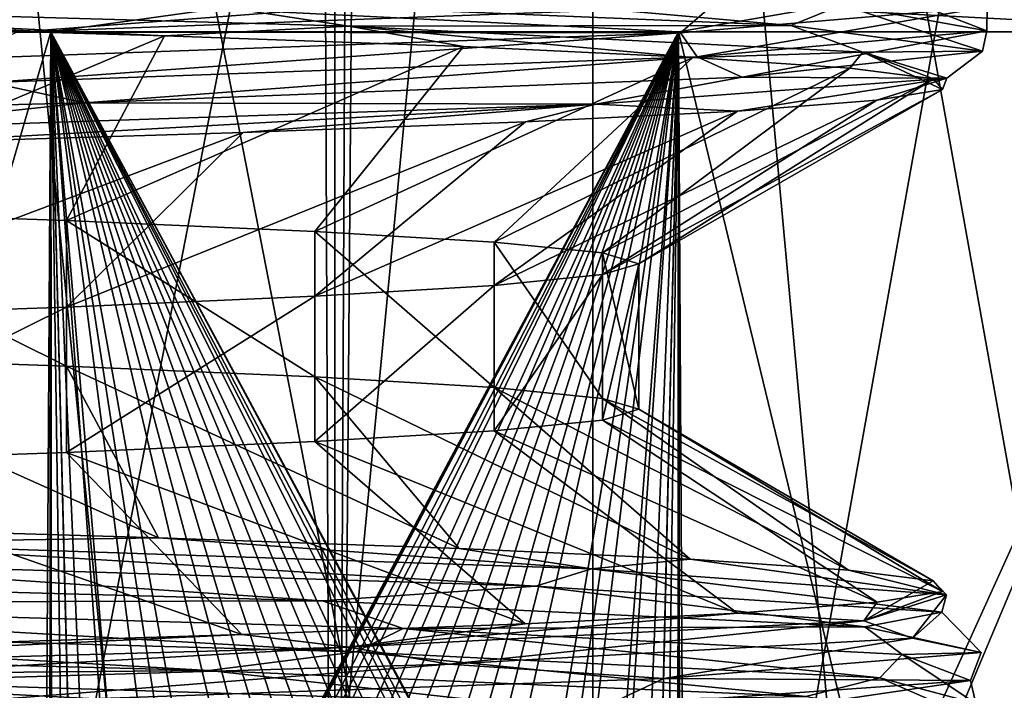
# Model space of a CAD drawing. Header units: metres. Extents: x -24 to 24, y -69 to 184.
# Tile 141 of 256: x 14.41 to 16.62, y -64.99 to -63.49. Entities that reach past the tile are written whole.
import ezdxf

# ---------------------------------------------------------------- set-up
doc = ezdxf.new("R2010")
doc.units = ezdxf.units.M
for name, color, linetype in [('149', 7, 'CONTINUOUS'), ('150', 7, 'CONTINUOUS'), ('151', 7, 'CONTINUOUS'), ('367', 7, 'CONTINUOUS'), ('369', 7, 'CONTINUOUS'), ('3980', 7, 'CONTINUOUS'), ('3983', 7, 'CONTINUOUS'), ('3990', 7, 'CONTINUOUS'), ('562', 2, 'CONTINUOUS'), ('570', 2, 'CONTINUOUS'), ('6', 7, 'CONTINUOUS'), ('74', 7, 'CONTINUOUS'), ('75', 7, 'CONTINUOUS')]:
    doc.layers.add(name, color=color, linetype=linetype)

msp = doc.modelspace()

# ---------------------------------------------------------------- linework, layer by layer
at = {"layer": '149'}
for points in [[(16.140086, -63.503629, -3.75092), (14.97832, -63.399739, -7.138025), (14.7708, -63.445853, -7.509677)], [(16.254801, -63.457681, -3.329103), (14.97832, -63.399739, -7.138025), (16.140086, -63.503629, -3.75092)], [(16.578477, -63.515622, 0.674961), (16.291933, -63.404104, -3.183223), (16.254801, -63.457681, -3.329103)], [(16.579265, -63.462102, 0.829441), (16.291933, -63.404104, -3.183223), (16.578477, -63.515622, 0.674961)], [(13.945812, -63.478359, 8.9494), (15.693653, -63.420159, 5.318523), (14.407909, -63.518305, 8.229012)], [(14.407909, -63.518305, 8.229012), (15.693653, -63.420159, 5.318523), (15.962512, -63.460406, 4.52799)], [(15.150714, -63.504969, -6.625065), (14.7708, -63.445853, -7.509677), (13.105628, -63.446818, -10.083558)], [(14.738914, -63.526867, -7.398243), (13.105628, -63.446818, -10.083558), (13.920774, -63.502834, -8.842038)], [(15.150714, -63.504969, -6.625065), (13.105628, -63.446818, -10.083558), (14.738914, -63.526867, -7.398243)], [(16.140086, -63.503629, -3.75092), (14.7708, -63.445853, -7.509677), (15.150714, -63.504969, -6.625065)], [(14.407909, -63.518305, 8.229012), (15.962512, -63.460406, 4.52799), (15.892873, -63.520101, 4.793391)], [(15.892873, -63.520101, 4.793391), (15.962512, -63.460406, 4.52799), (16.579265, -63.462102, 0.829441)], [(15.892873, -63.520101, 4.793391), (16.579265, -63.462102, 0.829441), (15.930376, -63.573563, 4.63946)], [(15.930376, -63.573563, 4.63946), (16.579265, -63.462102, 0.829441), (16.578477, -63.515622, 0.674961)], [(16.56866, -63.561405, 0.226457), (16.254801, -63.457681, -3.329103), (16.140086, -63.503629, -3.75092)], [(16.578477, -63.515622, 0.674961), (16.254801, -63.457681, -3.329103), (16.56866, -63.561405, 0.226457)], [(14.273069, -63.578099, 8.475818), (14.407909, -63.518305, 8.229012), (15.892873, -63.520101, 4.793391)], [(14.273069, -63.578099, 8.475818), (15.892873, -63.520101, 4.793391), (14.348487, -63.631505, 8.33201)], [(14.348487, -63.631505, 8.33201), (15.892873, -63.520101, 4.793391), (15.930376, -63.573563, 4.63946)], [(15.407811, -63.5509, -5.879535), (15.150714, -63.504969, -6.625065), (14.738914, -63.526867, -7.398243)], [(16.301307, -63.56312, -2.77543), (16.140086, -63.503629, -3.75092), (15.150714, -63.504969, -6.625065)], [(15.920693, -63.574933, -4.301292), (15.150714, -63.504969, -6.625065), (15.407811, -63.5509, -5.879535)], [(16.301307, -63.56312, -2.77543), (15.150714, -63.504969, -6.625065), (15.920693, -63.574933, -4.301292)], [(15.930376, -63.573563, 4.63946), (16.578477, -63.515622, 0.674961), (16.031543, -63.619181, 4.190635)], [(16.031543, -63.619181, 4.190635), (16.578477, -63.515622, 0.674961), (16.56866, -63.561405, 0.226457)], [(16.56866, -63.561405, 0.226457), (16.140086, -63.503629, -3.75092), (16.301307, -63.56312, -2.77543)], [(16.272365, -63.598966, -2.679496), (16.301307, -63.56312, -2.77543), (15.920693, -63.574933, -4.301292)], [(16.031543, -63.619181, 4.190635), (16.56866, -63.561405, 0.226457), (16.489476, -63.621271, 1.238065)], [(16.459268, -63.622999, -1.030568), (16.301307, -63.56312, -2.77543), (16.272365, -63.598966, -2.679496)], [(16.489476, -63.621271, 1.238065), (16.56866, -63.561405, 0.226457), (16.301307, -63.56312, -2.77543)], [(16.479508, -63.647032, 0.628796), (16.301307, -63.56312, -2.77543), (16.459268, -63.622999, -1.030568)], [(16.489476, -63.621271, 1.238065), (16.301307, -63.56312, -2.77543), (16.479508, -63.647032, 0.628796)], [(14.348487, -63.631505, 8.33201), (15.930376, -63.573563, 4.63946), (14.560039, -63.676957, 7.910565)], [(14.560039, -63.676957, 7.910565), (15.930376, -63.573563, 4.63946), (16.031543, -63.619181, 4.190635)], [(14.560039, -63.676957, 7.910565), (16.031543, -63.619181, 4.190635), (15.704112, -63.679422, 5.178465)], [(15.704112, -63.679422, 5.178465), (16.031543, -63.619181, 4.190635), (16.489476, -63.621271, 1.238065)], [(15.704112, -63.679422, 5.178465), (16.489476, -63.621271, 1.238065), (16.020871, -63.695098, 3.911684)], [(16.020871, -63.695098, 3.911684), (16.489476, -63.621271, 1.238065), (16.332881, -63.671065, 2.281793)], [(16.332881, -63.671065, 2.281793), (16.489476, -63.621271, 1.238065), (16.479508, -63.647032, 0.628796)], [(12.239916, -63.734733, 11.169433), (14.348487, -63.631505, 8.33201), (14.560039, -63.676957, 7.910565)], [(12.239916, -63.734733, 11.169433), (14.560039, -63.676957, 7.910565), (13.991582, -63.737573, 8.81313)], [(13.991582, -63.737573, 8.81313), (14.560039, -63.676957, 7.910565), (15.704112, -63.679422, 5.178465)], [(13.991582, -63.737573, 8.81313), (15.704112, -63.679422, 5.178465), (14.132302, -63.767197, 8.49986)], [(14.132302, -63.767197, 8.49986), (15.704112, -63.679422, 5.178465), (14.914982, -63.743164, 7.036539)], [(14.914982, -63.743164, 7.036539), (15.704112, -63.679422, 5.178465), (15.546637, -63.719131, 5.501967)], [(15.546637, -63.719131, 5.501967), (15.704112, -63.679422, 5.178465), (16.020871, -63.695098, 3.911684)], [(13.901859, -64.626469, -8.871747), (13.968827, -64.66205, -8.849599), (14.725039, -64.650565, -7.42582)], [(15.569687, -64.758762, -5.671178), (13.968827, -64.66205, -8.849599), (13.740388, -64.700562, -9.261704)], [(13.968827, -64.66205, -8.849599), (15.694284, -64.720359, -5.208932), (14.725039, -64.650565, -7.42582)], [(15.694284, -64.720359, -5.208932), (13.968827, -64.66205, -8.849599), (15.569687, -64.758762, -5.671178)], [(14.725039, -64.650565, -7.42582), (15.694284, -64.720359, -5.208932), (15.398335, -64.674661, -5.904307)], [(15.398335, -64.674661, -5.904307), (15.694284, -64.720359, -5.208932), (15.914895, -64.698757, -4.322695)], [(15.091482, -64.792098, -6.895771), (13.740388, -64.700562, -9.261704), (12.993728, -64.734198, -10.31831)], [(15.569687, -64.758762, -5.671178), (13.740388, -64.700562, -9.261704), (15.091482, -64.792098, -6.895771)], [(15.694284, -64.720359, -5.208932), (16.488125, -64.778669, -1.259063), (15.914895, -64.698757, -4.322695)], [(15.914895, -64.698757, -4.322695), (16.488125, -64.778669, -1.259063), (16.26946, -64.722853, -2.697083)], [(16.478212, -64.816962, -1.745266), (15.694284, -64.720359, -5.208932), (15.569687, -64.758762, -5.671178)], [(16.488125, -64.778669, -1.259063), (15.694284, -64.720359, -5.208932), (16.478212, -64.816962, -1.745266)], [(16.26946, -64.722853, -2.697083), (16.488125, -64.778669, -1.259063), (16.45842, -64.746949, -1.044018)], [(15.091482, -64.792098, -6.895771), (12.993728, -64.734198, -10.31831), (13.259903, -64.796063, -9.98674)], [(16.45842, -64.746949, -1.044018), (16.303229, -64.836978, 2.765545), (16.479854, -64.771045, 0.619674)], [(16.488125, -64.778669, -1.259063), (16.303229, -64.836978, 2.765545), (16.45842, -64.746949, -1.044018)], [(16.305889, -64.849998, -3.069603), (15.569687, -64.758762, -5.671178), (15.091482, -64.792098, -6.895771)], [(16.478212, -64.816962, -1.745266), (15.569687, -64.758762, -5.671178), (16.305889, -64.849998, -3.069603)], [(16.479854, -64.771045, 0.619674), (16.303229, -64.836978, 2.765545), (16.333541, -64.795141, 2.277059)], [(15.166419, -64.906215, -6.729131), (13.259903, -64.796063, -9.98674), (13.104713, -64.848274, -10.176834)], [(15.272926, -64.854061, -6.503671), (15.091482, -64.792098, -6.895771), (13.259903, -64.796063, -9.98674)], [(15.272926, -64.854061, -6.503671), (13.259903, -64.796063, -9.98674), (15.166419, -64.906215, -6.729131)], [(16.305889, -64.849998, -3.069603), (15.091482, -64.792098, -6.895771), (15.272926, -64.854061, -6.503671)], [(16.333541, -64.795141, 2.277059), (16.303229, -64.836978, 2.765545), (16.020973, -64.819237, 3.911265)], [(16.303229, -64.836978, 2.765545), (16.488125, -64.778669, -1.259063), (16.412234, -64.875162, 2.28386)], [(16.412234, -64.875162, 2.28386), (16.488125, -64.778669, -1.259063), (16.478212, -64.816962, -1.745266)], [(16.020973, -64.819237, 3.911265), (15.150571, -64.895288, 6.625989), (15.54533, -64.843333, 5.50566)], [(16.303229, -64.836978, 2.765545), (15.150571, -64.895288, 6.625989), (16.020973, -64.819237, 3.911265)], [(16.565867, -64.907897, 0.936237), (16.478212, -64.816962, -1.745266), (16.305889, -64.849998, -3.069603)], [(16.412234, -64.875162, 2.28386), (16.478212, -64.816962, -1.745266), (16.565867, -64.907897, 0.936237)], [(15.150571, -64.895288, 6.625989), (16.303229, -64.836978, 2.765545), (15.375654, -64.933362, 6.177921)], [(15.375654, -64.933362, 6.177921), (16.303229, -64.836978, 2.765545), (16.412234, -64.875162, 2.28386)], [(14.838609, -64.948029, -7.374786), (13.104713, -64.848274, -10.176834), (12.63877, -64.890253, -10.716029)], [(15.166419, -64.906215, -6.729131), (13.104713, -64.848274, -10.176834), (14.838609, -64.948029, -7.374786)], [(15.54533, -64.843333, 5.50566), (15.150571, -64.895288, 6.625989), (14.911454, -64.867429, 7.044013)], [(16.339118, -64.964157, -2.886987), (15.272926, -64.854061, -6.503671), (15.166419, -64.906215, -6.729131)], [(16.388948, -64.91206, -2.638632), (16.305889, -64.849998, -3.069603), (15.272926, -64.854061, -6.503671)], [(16.388948, -64.91206, -2.638632), (15.272926, -64.854061, -6.503671), (16.339118, -64.964157, -2.886987)], [(16.565867, -64.907897, 0.936237), (16.305889, -64.849998, -3.069603), (16.388948, -64.91206, -2.638632)], [(14.911454, -64.867429, 7.044013), (13.098572, -64.953597, 10.093114), (14.125796, -64.891525, 8.510667)], [(15.150571, -64.895288, 6.625989), (13.098572, -64.953597, 10.093114), (14.911454, -64.867429, 7.044013)], [(15.375654, -64.933362, 6.177921), (16.412234, -64.875162, 2.28386), (15.856198, -64.965797, 4.887277)], [(15.856198, -64.965797, 4.887277), (16.412234, -64.875162, 2.28386), (16.565867, -64.907897, 0.936237)], [(14.838609, -64.948029, -7.374786), (12.63877, -64.890253, -10.716029), (13.59285, -64.958745, -9.416478)], [(13.098572, -64.953597, 10.093114), (15.150571, -64.895288, 6.625989), (13.429774, -64.991562, 9.706626)], [(13.429774, -64.991562, 9.706626), (15.150571, -64.895288, 6.625989), (15.375654, -64.933362, 6.177921)], [(16.173591, -65.005805, -3.603709), (15.166419, -64.906215, -6.729131), (14.838609, -64.948029, -7.374786)], [(16.339118, -64.964157, -2.886987), (15.166419, -64.906215, -6.729131), (16.173591, -65.005805, -3.603709)], [(15.856198, -64.965797, 4.887277), (16.565867, -64.907897, 0.936237), (16.542424, -64.970058, 1.381378)], [(16.542424, -64.970058, 1.381378), (16.565867, -64.907897, 0.936237), (16.388948, -64.91206, -2.638632)], [(16.55407, -65.022098, 1.124383), (16.388948, -64.91206, -2.638632), (16.339118, -64.964157, -2.886987)], [(16.542424, -64.970058, 1.381378), (16.388948, -64.91206, -2.638632), (16.55407, -65.022098, 1.124383)], [(13.429774, -64.991562, 9.706626), (15.375654, -64.933362, 6.177921), (14.218421, -65.023697, 8.552251)], [(15.462667, -65.016896, -5.860168), (14.838609, -64.948029, -7.374786), (13.59285, -64.958745, -9.416478)], [(14.218421, -65.023697, 8.552251), (15.375654, -64.933362, 6.177921), (15.856198, -64.965797, 4.887277)], [(16.173591, -65.005805, -3.603709), (14.838609, -64.948029, -7.374786), (15.462667, -65.016896, -5.860168)], [(14.417782, -65.016915, -8.006069), (13.59285, -64.958745, -9.416478), (13.540182, -64.992882, -9.414513)], [(15.149391, -65.040948, -6.516557), (13.59285, -64.958745, -9.416478), (14.417782, -65.016915, -8.006069)], [(15.462667, -65.016896, -5.860168), (13.59285, -64.958745, -9.416478), (15.149391, -65.040948, -6.516557)], [(14.218421, -65.023697, 8.552251), (15.856198, -64.965797, 4.887277), (15.72434, -65.028056, 5.320258)], [(15.72434, -65.028056, 5.320258), (15.856198, -64.965797, 4.887277), (16.542424, -64.970058, 1.381378)], [(15.72434, -65.028056, 5.320258), (16.542424, -64.970058, 1.381378), (15.798675, -65.080039, 5.069845)], [(15.798675, -65.080039, 5.069845), (16.542424, -64.970058, 1.381378), (16.55407, -65.022098, 1.124383)], [(16.565909, -65.063581, 0.377407), (16.339118, -64.964157, -2.886987), (16.173591, -65.005805, -3.603709)], [(16.55407, -65.022098, 1.124383), (16.339118, -64.964157, -2.886987), (16.565909, -65.063581, 0.377407)]]:
    msp.add_3dface(points, dxfattribs=at)
at = {"layer": '150'}
for points in [[(14.738914, -63.526867, -7.398243), (13.920774, -63.502834, -8.842038), (13.814772, -63.9162, -7.667599)], [(14.519572, -63.940393, -6.230732), (14.738914, -63.526867, -7.398243), (13.814772, -63.9162, -7.667599)], [(15.407811, -63.5509, -5.879535), (14.738914, -63.526867, -7.398243), (14.519572, -63.940393, -6.230732)], [(15.075353, -63.964582, -4.730087), (15.407811, -63.5509, -5.879535), (14.519572, -63.940393, -6.230732)], [(15.920693, -63.574933, -4.301292), (15.407811, -63.5509, -5.879535), (15.075353, -63.964582, -4.730087)], [(15.476634, -63.988783, -3.180219), (15.920693, -63.574933, -4.301292), (15.075353, -63.964582, -4.730087)], [(16.272365, -63.598966, -2.679496), (15.920693, -63.574933, -4.301292), (15.476634, -63.988783, -3.180219)], [(15.718921, -64.01297, -1.598601), (16.272365, -63.598966, -2.679496), (15.476634, -63.988783, -3.180219)], [(16.459268, -63.622999, -1.030568), (16.272365, -63.598966, -2.679496), (15.718921, -64.01297, -1.598601)], [(15.8, -64.037165), (16.459268, -63.622999, -1.030568), (15.718921, -64.01297, -1.598601)], [(15.8, -64.037165), (16.479508, -63.647032, 0.628796), (16.459268, -63.622999, -1.030568)], [(15.718919, -64.061361, 1.598617), (16.332881, -63.671065, 2.281793), (16.479508, -63.647032, 0.628796)], [(15.8, -64.037165), (15.718919, -64.061361, 1.598617), (16.479508, -63.647032, 0.628796)], [(15.476628, -64.085548, 3.180252), (16.020871, -63.695098, 3.911684), (16.332881, -63.671065, 2.281793)], [(15.718919, -64.061361, 1.598617), (15.476628, -64.085548, 3.180252), (16.332881, -63.671065, 2.281793)], [(15.075318, -64.10975, 4.730199), (15.546637, -63.719131, 5.501967), (16.020871, -63.695098, 3.911684)], [(15.476628, -64.085548, 3.180252), (15.075318, -64.10975, 4.730199), (16.020871, -63.695098, 3.911684)], [(14.519538, -64.133939, 6.230812), (14.914982, -63.743164, 7.036539), (15.546637, -63.719131, 5.501967)], [(15.075318, -64.10975, 4.730199), (14.519538, -64.133939, 6.230812), (15.546637, -63.719131, 5.501967)], [(13.8147, -64.158132, 7.667728), (14.132302, -63.767197, 8.49986), (14.914982, -63.743164, 7.036539)], [(14.519538, -64.133939, 6.230812), (13.8147, -64.158132, 7.667728), (14.914982, -63.743164, 7.036539)]]:
    msp.add_3dface(points, dxfattribs=at)
at = {"layer": '151'}
for points in [[(13.814702, -64.241868, -7.667726), (14.725039, -64.650565, -7.42582), (14.519539, -64.266061, -6.230811)], [(13.901859, -64.626469, -8.871747), (14.725039, -64.650565, -7.42582), (13.814702, -64.241868, -7.667726)], [(14.519539, -64.266061, -6.230811), (15.398335, -64.674661, -5.904307), (15.075319, -64.29025, -4.730198)], [(14.725039, -64.650565, -7.42582), (15.398335, -64.674661, -5.904307), (14.519539, -64.266061, -6.230811)], [(15.075319, -64.29025, -4.730198), (15.914895, -64.698757, -4.322695), (15.476628, -64.314452, -3.180251)], [(15.398335, -64.674661, -5.904307), (15.914895, -64.698757, -4.322695), (15.075319, -64.29025, -4.730198)], [(15.476628, -64.314452, -3.180251), (16.26946, -64.722853, -2.697083), (15.718919, -64.338639, -1.598617)], [(15.914895, -64.698757, -4.322695), (16.26946, -64.722853, -2.697083), (15.476628, -64.314452, -3.180251)], [(16.26946, -64.722853, -2.697083), (16.45842, -64.746949, -1.044018), (15.718919, -64.338639, -1.598617)], [(16.45842, -64.746949, -1.044018), (15.8, -64.362835), (15.718919, -64.338639, -1.598617)], [(15.718921, -64.38703, 1.5986), (15.8, -64.362835), (16.479854, -64.771045, 0.619674)], [(15.8, -64.362835), (16.45842, -64.746949, -1.044018), (16.479854, -64.771045, 0.619674)], [(15.476634, -64.411217, 3.180218), (15.718921, -64.38703, 1.5986), (16.333541, -64.795141, 2.277059)], [(15.718921, -64.38703, 1.5986), (16.479854, -64.771045, 0.619674), (16.333541, -64.795141, 2.277059)], [(15.075353, -64.435418, 4.730088), (15.476634, -64.411217, 3.180218), (16.020973, -64.819237, 3.911265)], [(15.476634, -64.411217, 3.180218), (16.333541, -64.795141, 2.277059), (16.020973, -64.819237, 3.911265)], [(14.519572, -64.459608, 6.230733), (15.075353, -64.435418, 4.730088), (15.54533, -64.843333, 5.50566)], [(15.075353, -64.435418, 4.730088), (16.020973, -64.819237, 3.911265), (15.54533, -64.843333, 5.50566)], [(13.81477, -64.4838, 7.667603), (14.519572, -64.459608, 6.230733), (14.911454, -64.867429, 7.044013)], [(14.519572, -64.459608, 6.230733), (15.54533, -64.843333, 5.50566), (14.911454, -64.867429, 7.044013)], [(13.81477, -64.4838, 7.667603), (14.911454, -64.867429, 7.044013), (14.125796, -64.891525, 8.510667)]]:
    msp.add_3dface(points, dxfattribs=at)
at = {"layer": '367'}
for points in [[(15.119628, 145.2, -18.959413), (13.359252, -68.3, -20.238401), (13.359252, 145.2, -20.238401)], [(15.119628, -68.3, -18.959413), (13.359252, -68.3, -20.238401), (15.119628, 145.2, -18.959413)], [(16.758269, 145.2, -17.527775), (15.119628, -68.3, -18.959413), (15.119628, 145.2, -18.959413)], [(16.758269, -68.3, -17.527775), (15.119628, -68.3, -18.959413), (16.758269, 145.2, -17.527775)]]:
    msp.add_3dface(points, dxfattribs=at)
at = {"layer": '369'}
for points in [[(15.75032, 69.513851, 18.438815), (16.758269, -68.3, 17.527775), (16.877375, 70.528136, 17.413119)], [(14.535493, 68.627185, 19.410872), (15.119628, -68.3, 18.959413), (15.75032, 69.513851, 18.438815)], [(15.119628, -68.3, 18.959413), (16.758269, -68.3, 17.527775), (15.75032, 69.513851, 18.438815)], [(13.242505, 67.863377, 20.314984), (13.359252, -68.3, 20.238401), (14.535493, 68.627185, 19.410872)], [(13.359252, -68.3, 20.238401), (15.119628, -68.3, 18.959413), (14.535493, 68.627185, 19.410872)]]:
    msp.add_3dface(points, dxfattribs=at)
at = {"layer": '3980'}
for points in [[(12.956626, -63.517461, 17.157384), (12.956633, -68.765914, 17.157379), (14.484464, -68.765914, 15.888685)], [(14.466187, -66.500928, 15.905327), (12.956626, -63.517461, 17.157384), (14.484464, -68.765914, 15.888685)], [(14.480245, -66.307666, 15.89253), (12.956626, -63.517461, 17.157384), (14.466187, -66.500928, 15.905327)], [(14.484434, -63.517461, 15.888712), (12.956626, -63.517461, 17.157384), (14.480245, -66.307666, 15.89253)], [(14.486374, -66.269955, 15.886943), (14.484434, -63.517461, 15.888712), (14.480245, -66.307666, 15.89253)], [(14.521794, -66.122608, 15.854574), (14.484434, -63.517461, 15.888712), (14.486374, -66.269955, 15.886943)], [(14.547968, -66.046366, 15.83056), (14.484434, -63.517461, 15.888712), (14.521794, -66.122608, 15.854574)], [(14.589767, -65.950335, 15.792046), (14.484434, -63.517461, 15.888712), (14.547968, -66.046366, 15.83056)], [(14.653987, -65.837743, 15.732472), (14.484434, -63.517461, 15.888712), (14.589767, -65.950335, 15.792046)], [(14.484434, -63.517461, 15.888712), (14.653987, -65.837743, 15.732472), (14.675706, -65.806174, 15.712213)], [(14.484434, -63.517461, 15.888712), (15.732486, -65.837766, 14.653972), (15.791978, -65.950181, 14.58984)], [(14.484434, -63.517461, 15.888712), (15.712336, -65.806355, 14.675575), (15.732486, -65.837766, 14.653972)], [(14.484434, -63.517461, 15.888712), (15.626336, -65.697686, 14.767113), (15.712336, -65.806355, 14.675575)], [(14.767253, -65.697544, 15.626204), (14.484434, -63.517461, 15.888712), (14.675706, -65.806174, 15.712213)], [(14.484434, -63.517461, 15.888712), (15.080017, -65.514548, 15.324591), (15.140629, -65.503727, 15.264709)], [(14.484434, -63.517461, 15.888712), (15.021727, -65.531789, 15.381733), (15.080017, -65.514548, 15.324591)], [(14.484434, -63.517461, 15.888712), (14.966277, -65.55467, 15.435691), (15.021727, -65.531789, 15.381733)], [(14.484434, -63.517461, 15.888712), (14.863091, -65.615645, 15.535074), (14.966277, -65.55467, 15.435691)], [(14.814808, -65.653479, 15.581125), (14.484434, -63.517461, 15.888712), (14.767253, -65.697544, 15.626204)], [(14.484434, -63.517461, 15.888712), (14.814808, -65.653479, 15.581125), (14.863091, -65.615645, 15.535074)], [(14.484434, -63.517461, 15.888712), (15.581112, -65.653466, 14.814822), (15.626336, -65.697686, 14.767113)], [(14.484434, -63.517461, 15.888712), (15.535165, -65.615713, 14.862995), (15.581112, -65.653466, 14.814822)], [(14.484434, -63.517461, 15.888712), (15.435756, -65.554701, 14.96621), (15.535165, -65.615713, 14.862995)], [(14.484434, -63.517461, 15.888712), (15.381783, -65.531807, 15.021676), (15.435756, -65.554701, 14.96621)], [(14.484434, -63.517461, 15.888712), (15.324624, -65.514556, 15.079983), (15.381783, -65.531807, 15.021676)], [(14.484434, -63.517461, 15.888712), (15.264728, -65.503729, 15.14061), (15.324624, -65.514556, 15.079983)], [(15.202796, -65.5, 15.202796), (14.484434, -63.517461, 15.888712), (15.140629, -65.503727, 15.264709)], [(14.484434, -63.517461, 15.888712), (15.202796, -65.5, 15.202796), (15.264728, -65.503729, 15.14061)], [(15.888674, -63.517461, 14.484476), (14.484434, -63.517461, 15.888712), (15.791978, -65.950181, 14.58984)], [(15.888674, -63.517461, 14.484476), (15.791978, -65.950181, 14.58984), (15.830519, -66.046258, 14.548013)], [(15.888674, -63.517461, 14.484476), (15.830519, -66.046258, 14.548013), (15.854506, -66.122366, 14.521868)], [(15.888674, -63.517461, 14.484476), (15.854506, -66.122366, 14.521868), (15.886946, -66.269977, 14.486371)], [(15.888674, -63.517461, 14.484476), (15.886946, -66.269977, 14.486371), (15.892518, -66.307572, 14.480258)], [(15.888674, -63.517461, 14.484476), (15.905327, -66.500928, 14.466187), (17.157362, -68.765914, 12.956655)], [(15.888674, -63.517461, 14.484476), (15.892518, -66.307572, 14.480258), (15.905327, -66.500928, 14.466187)], [(17.157355, -63.517461, 12.956665), (15.888674, -63.517461, 14.484476), (17.157362, -68.765914, 12.956655)]]:
    msp.add_3dface(points, dxfattribs=at)
at = {"layer": '3983'}
for points in [[(14.484444, -63.517461, -15.888703), (14.466187, -66.499072, -15.905327), (12.956633, -68.765914, -17.157379)], [(12.956636, -63.517461, -17.157377), (14.484444, -63.517461, -15.888703), (12.956633, -68.765914, -17.157379)], [(14.466187, -66.499072, -15.905327), (14.484444, -63.517461, -15.888703), (14.480241, -66.307697, -15.892534)], [(14.480241, -66.307697, -15.892534), (14.484444, -63.517461, -15.888703), (14.486702, -66.268123, -15.886645)], [(14.548633, -66.044627, -15.829948), (14.484444, -63.517461, -15.888703), (14.589758, -65.950353, -15.792054)], [(14.521781, -66.122649, -15.854585), (14.484444, -63.517461, -15.888703), (14.548633, -66.044627, -15.829948)], [(14.486702, -66.268123, -15.886645), (14.484444, -63.517461, -15.888703), (14.521781, -66.122649, -15.854585)], [(14.484444, -63.517461, -15.888703), (15.888681, -63.517461, -14.484468), (14.589758, -65.950353, -15.792054)], [(14.589758, -65.950353, -15.792054), (15.888681, -63.517461, -14.484468), (14.654976, -65.83624, -15.73155)], [(14.654976, -65.83624, -15.73155), (15.888681, -63.517461, -14.484468), (14.675706, -65.806174, -15.712213)], [(14.675706, -65.806174, -15.712213), (15.888681, -63.517461, -14.484468), (14.767251, -65.697546, -15.626206)], [(15.888681, -63.517461, -14.484468), (14.816407, -65.65212, -15.579604), (14.767251, -65.697546, -15.626206)], [(14.816407, -65.65212, -15.579604), (15.888681, -63.517461, -14.484468), (14.86309, -65.615645, -15.535075)], [(14.86309, -65.615645, -15.535075), (15.888681, -63.517461, -14.484468), (14.966277, -65.55467, -15.435691)], [(15.888681, -63.517461, -14.484468), (15.021728, -65.531789, -15.381733), (14.966277, -65.55467, -15.435691)], [(15.888681, -63.517461, -14.484468), (15.080017, -65.514548, -15.324591), (15.021728, -65.531789, -15.381733)], [(15.888681, -63.517461, -14.484468), (15.140629, -65.503727, -15.264709), (15.080017, -65.514548, -15.324591)], [(15.888681, -63.517461, -14.484468), (15.202796, -65.5, -15.202796), (15.140629, -65.503727, -15.264709)], [(15.888681, -63.517461, -14.484468), (15.264728, -65.503729, -15.14061), (15.202796, -65.5, -15.202796)], [(15.888681, -63.517461, -14.484468), (15.324624, -65.514556, -15.079983), (15.264728, -65.503729, -15.14061)], [(15.888681, -63.517461, -14.484468), (15.381783, -65.531808, -15.021676), (15.324624, -65.514556, -15.079983)], [(15.888681, -63.517461, -14.484468), (15.435756, -65.554702, -14.966209), (15.381783, -65.531808, -15.021676)], [(15.888681, -63.517461, -14.484468), (15.535166, -65.615713, -14.862995), (15.435756, -65.554702, -14.966209)], [(15.888681, -63.517461, -14.484468), (15.579596, -65.652112, -14.816417), (15.535166, -65.615713, -14.862995)], [(15.888681, -63.517461, -14.484468), (15.626332, -65.697681, -14.767117), (15.579596, -65.652112, -14.816417)], [(15.888681, -63.517461, -14.484468), (15.71234, -65.806361, -14.675571), (15.626332, -65.697681, -14.767117)], [(15.888681, -63.517461, -14.484468), (15.731557, -65.836251, -14.654969), (15.71234, -65.806361, -14.675571)], [(15.888681, -63.517461, -14.484468), (15.792076, -65.9504, -14.589734), (15.731557, -65.836251, -14.654969)], [(15.888681, -63.517461, -14.484468), (15.829933, -66.044586, -14.54865), (15.792076, -65.9504, -14.589734)], [(15.888681, -63.517461, -14.484468), (15.85459, -66.122667, -14.521776), (15.829933, -66.044586, -14.54865)], [(15.888681, -63.517461, -14.484468), (15.886644, -66.268122, -14.486702), (15.85459, -66.122667, -14.521776)], [(15.888681, -63.517461, -14.484468), (15.892545, -66.307779, -14.480229), (15.886644, -66.268122, -14.486702)], [(15.888681, -63.517461, -14.484468), (17.157365, -63.517461, -12.956651), (15.892545, -66.307779, -14.480229)], [(17.157365, -63.517461, -12.956651), (17.157362, -68.765914, -12.956655), (15.888695, -68.765914, -14.484451)], [(15.905327, -66.499072, -14.466187), (17.157365, -63.517461, -12.956651), (15.888695, -68.765914, -14.484451)], [(17.157365, -63.517461, -12.956651), (15.905327, -66.499072, -14.466187), (15.892545, -66.307779, -14.480229)]]:
    msp.add_3dface(points, dxfattribs=at)
at = {"layer": '3990'}
for points in [[(13.814772, -63.9162, -7.667599), (13.814702, -64.241868, -7.667726), (14.519539, -64.266061, -6.230811)], [(14.519572, -63.940393, -6.230732), (13.814772, -63.9162, -7.667599), (14.519539, -64.266061, -6.230811)], [(14.519572, -63.940393, -6.230732), (14.519539, -64.266061, -6.230811), (15.075319, -64.29025, -4.730198)], [(15.075353, -63.964582, -4.730087), (14.519572, -63.940393, -6.230732), (15.075319, -64.29025, -4.730198)], [(15.075353, -63.964582, -4.730087), (15.075319, -64.29025, -4.730198), (15.476628, -64.314452, -3.180251)], [(15.476634, -63.988783, -3.180219), (15.075353, -63.964582, -4.730087), (15.476628, -64.314452, -3.180251)], [(15.476634, -63.988783, -3.180219), (15.476628, -64.314452, -3.180251), (15.718919, -64.338639, -1.598617)], [(15.718921, -64.01297, -1.598601), (15.476634, -63.988783, -3.180219), (15.718919, -64.338639, -1.598617)], [(15.8, -64.362835), (15.718921, -64.01297, -1.598601), (15.718919, -64.338639, -1.598617)], [(15.8, -64.362835), (15.8, -64.037165), (15.718921, -64.01297, -1.598601)]]:
    msp.add_3dface(points, dxfattribs=at)
at = {"layer": '562'}
for points in [[(14.885065, -67.8, -17.925536), (14.04146, -59.3, -18.593747), (14.041472, -67.8, -18.593737)], [(15.697156, -67.8, -17.218865), (14.04146, -59.3, -18.593747), (14.885065, -67.8, -17.925536)], [(15.697163, -59.3, -17.218857), (14.04146, -59.3, -18.593747), (15.697156, -67.8, -17.218865)], [(16.475613, -67.8, -16.475563), (15.697163, -59.3, -17.218857), (15.697156, -67.8, -17.218865)], [(17.218872, -67.8, -15.697147), (15.697163, -59.3, -17.218857), (16.475613, -67.8, -16.475563)], [(17.218875, -59.3, -15.697141), (15.697163, -59.3, -17.218857), (17.218872, -67.8, -15.697147)]]:
    msp.add_3dface(points, dxfattribs=at)
at = {"layer": '570'}
for points in [[(14.04146, -59.3, 18.593747), (15.697163, -59.3, 17.218857), (14.041472, -67.8, 18.593737)], [(14.041472, -67.8, 18.593737), (15.697163, -59.3, 17.218857), (14.885065, -67.8, 17.925536)], [(14.885065, -67.8, 17.925536), (15.697163, -59.3, 17.218857), (15.697156, -67.8, 17.218865)], [(15.697156, -67.8, 17.218865), (17.218875, -59.3, 15.697141), (16.475613, -67.8, 16.475563)], [(15.697163, -59.3, 17.218857), (17.218875, -59.3, 15.697141), (15.697156, -67.8, 17.218865)], [(16.475613, -67.8, 16.475563), (17.218875, -59.3, 15.697141), (17.218872, -67.8, 15.697147)]]:
    msp.add_3dface(points, dxfattribs=at)
at = {"layer": '6'}
for points in [[(15.8, -64.037165), (15.718921, -64.38703, 1.5986), (15.718919, -64.061361, 1.598617)], [(15.8, -64.362835), (15.718921, -64.38703, 1.5986), (15.8, -64.037165)], [(15.718919, -64.061361, 1.598617), (15.476634, -64.411217, 3.180218), (15.476628, -64.085548, 3.180252)], [(15.718921, -64.38703, 1.5986), (15.476634, -64.411217, 3.180218), (15.718919, -64.061361, 1.598617)], [(15.476628, -64.085548, 3.180252), (15.075353, -64.435418, 4.730088), (15.075318, -64.10975, 4.730199)], [(15.476634, -64.411217, 3.180218), (15.075353, -64.435418, 4.730088), (15.476628, -64.085548, 3.180252)], [(15.075318, -64.10975, 4.730199), (14.519572, -64.459608, 6.230733), (14.519538, -64.133939, 6.230812)], [(15.075353, -64.435418, 4.730088), (14.519572, -64.459608, 6.230733), (15.075318, -64.10975, 4.730199)], [(14.519538, -64.133939, 6.230812), (13.81477, -64.4838, 7.667603), (13.8147, -64.158132, 7.667728)], [(14.519572, -64.459608, 6.230733), (13.81477, -64.4838, 7.667603), (14.519538, -64.133939, 6.230812)]]:
    msp.add_3dface(points, dxfattribs=at)
at = {"layer": '74'}
for points in [[(14.484444, -63.517461, -15.888703), (12.956636, -63.517461, -17.157377), (13.400829, -63.465979, -16.804108)], [(14.853189, -63.465979, -15.535218), (14.484444, -63.517461, -15.888703), (13.400829, -63.465979, -16.804108)], [(15.888681, -63.517461, -14.484468), (14.484444, -63.517461, -15.888703), (14.853189, -63.465979, -15.535218)], [(16.185961, -63.465979, -14.141248), (15.888681, -63.517461, -14.484468), (14.853189, -63.465979, -15.535218)], [(17.157365, -63.517461, -12.956651), (15.888681, -63.517461, -14.484468), (16.185961, -63.465979, -14.141248)], [(17.388413, -63.465979, -12.633421), (17.157365, -63.517461, -12.956651), (16.185961, -63.465979, -14.141248)]]:
    msp.add_3dface(points, dxfattribs=at)
at = {"layer": '75'}
for points in [[(12.956626, -63.517461, 17.157384), (14.484434, -63.517461, 15.888712), (13.400829, -63.465979, 16.804108)], [(13.400829, -63.465979, 16.804108), (14.484434, -63.517461, 15.888712), (14.853189, -63.465979, 15.535218)], [(14.484434, -63.517461, 15.888712), (15.888674, -63.517461, 14.484476), (14.853189, -63.465979, 15.535218)], [(14.853189, -63.465979, 15.535218), (15.888674, -63.517461, 14.484476), (16.185961, -63.465979, 14.141248)], [(15.888674, -63.517461, 14.484476), (17.157355, -63.517461, 12.956665), (16.185961, -63.465979, 14.141248)], [(16.185961, -63.465979, 14.141248), (17.157355, -63.517461, 12.956665), (17.388413, -63.465979, 12.633421)]]:
    msp.add_3dface(points, dxfattribs=at)

doc.saveas('drawing.dxf')
